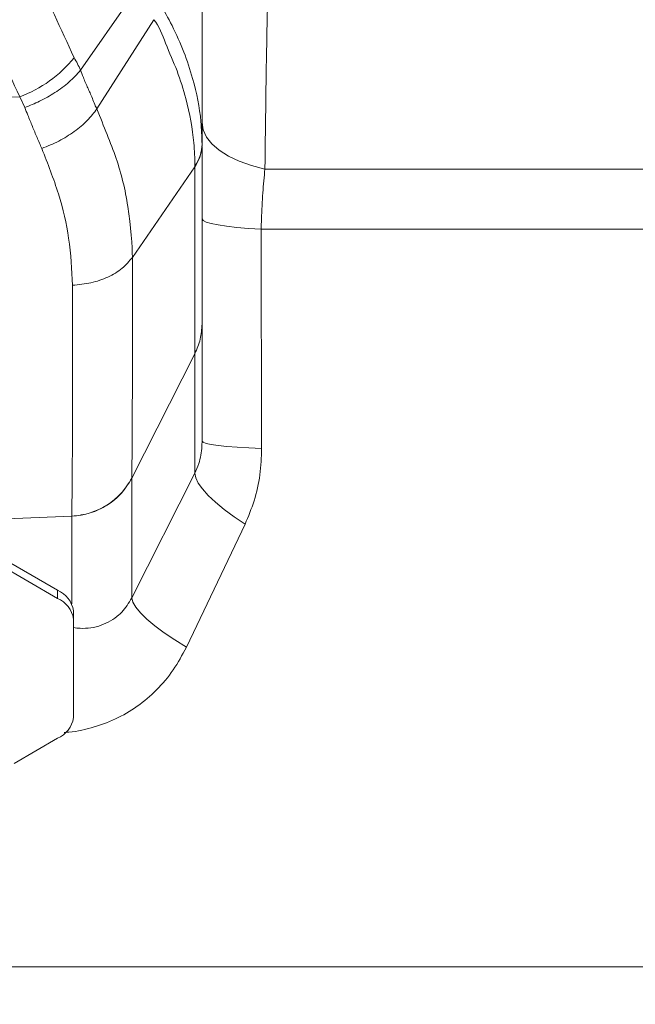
# Model space of a CAD drawing. Header units: millimetres. Extents: x 0 to 8410, y 0 to 5940.
# Tile 150 of 256: x 3668 to 3738, y 2430 to 2541. Entities that reach past the tile are written whole.
import ezdxf

# ---------------------------------------------------------------- set-up
doc = ezdxf.new("R2010")
doc.units = ezdxf.units.MM
doc.header["$LTSCALE"] = 10
doc.styles.add('SLDTEXTSTYLE0', font='TXT', dxfattribs={"width": 0.605})
doc.dimstyles.new('SLDDIMSTYLE6', dxfattribs={"dimtxt": 50, "dimasz": 50, "dimexe": 0, "dimexo": 0.0625, "dimgap": 12.5, "dimtad": 1, "dimtoh": 1, "dimdec": 0, "dimrnd": 1e-09, "dimzin": 12, "dimdsep": 46, "dimtxsty": 'SLDTEXTSTYLE0', "dimsah": 1, "dimcen": 0.09, "dimadec": 0, "dimazin": 0, "dimtfac": 1, "dimtofl": 0, "dimtmove": 0, "dimatfit": 3, "dimfxl": 0, "dimfrac": 2, "dimtolj": 1, "dimtzin": 12, "dimarcsym": 0})

# ---------------------------------------------------------------- blocks, each defined once
blk = doc.blocks.new('*D21')
at = {"color": 7, "linetype": 'Continuous', "lineweight": 0}
for p, q in [((3945.68, 2649.6), (3945.68, 2002.57)), ((3622.91, 2227.14), (3622.91, 2002.57)), ((3945.68, 2017.57), (3622.91, 2017.57))]:
    blk.add_line(p, q, dxfattribs=at)
for points in [[(3622.91, 2017.57), (3672.91, 2010.07), (3672.91, 2025.07)], [(3945.68, 2017.57), (3895.68, 2025.07), (3895.68, 2010.07)]]:
    blk.add_solid(points, dxfattribs=at)
at = {"color": 7, "linetype": 'Continuous', "lineweight": 0, "insert": (3727.01, 2082.03), "char_height": 50, "attachment_point": 1, "style": 'SLDTEXTSTYLE0'}
blk.add_mtext('323', dxfattribs=at)

msp = doc.modelspace()

# ---------------------------------------------------------------- linework, layer by layer
at = {"color": 7, "linetype": 'Continuous', "lineweight": 0}
for p, q in [((3681.681062, 2544.921997), (3675.187512, 2535.626832)), ((3683.456081, 2541.33353), (3677.056893, 2531.283412)), ((3688.111934, 2524.746153), (3681.049908, 2514.513287)), ((3688.907857, 2507.007244), (3688.907857, 2493.76944)), ((3688.101466, 2503.644678), (3680.985584, 2489.604178)), ((3672.599378, 2476.944569), (3659.66093, 2484.460253)), ((3672.599378, 2476.031023), (3659.66093, 2483.546707)), ((3674.407857, 2474.611628), (3674.407857, 2473.698083)), ((3674.407857, 2462.57456), (3674.407857, 2473.698083)), ((3667.712769, 2457.403082), (3672.599378, 2460.241619))]:
    msp.add_line(p, q, dxfattribs=at)
at = {"color": 8, "linetype": 'Continuous', "lineweight": 0}
for p, q in [((3632.907857, 2531.074765), (3668.340108, 2532.643321)), ((3668.904758, 2531.411144), (3668.340108, 2532.643321)), ((3696.004244, 2524.484608), (3783.880631, 2524.484608)), ((3695.578958, 2517.693344), (3695.629219, 2492.947701)), ((3785.789321, 2517.693344), (3695.578958, 2517.693344)), ((3688.101466, 2490.157637), (3688.101466, 2503.644678)), ((3680.985576, 2476.079333), (3688.101466, 2490.157637)), ((3680.985576, 2489.604178), (3680.985576, 2476.079333)), ((3674.211009, 2485.32309), (3659.289579, 2484.662536)), ((3674.210592, 2485.294584), (3674.211009, 2485.32309)), ((3674.210655, 2475.415397), (3674.210655, 2485.294584)), ((3693.762491, 2484.411243), (3687.141972, 2470.521975)), ((3672.599378, 2476.031023), (3672.599378, 2476.944569)), ((3642.907857, 2434.450764), (3760.35584, 2434.450764))]:
    msp.add_line(p, q, dxfattribs=at)
at = {"color": 8, "linetype": 'Continuous', "lineweight": 0, "flags": 128}
for points in [[(3696.004244, 2524.484608), (3694.486039, 2524.874184), (3693.100269, 2525.363627), (3691.875512, 2525.942895), (3690.837021, 2526.600006), (3690.006229, 2527.321431), (3689.400251, 2528.092238), (3689.031596, 2528.896603), (3688.907857, 2529.717896)], [(3695.578958, 2517.693344), (3694.142314, 2517.783973), (3692.83587, 2517.895135), (3691.684755, 2518.024686), (3690.711121, 2518.170181), (3689.933712, 2518.328789), (3689.367476, 2518.49747), (3689.023318, 2518.672976), (3688.907857, 2518.851909)], [(3695.629219, 2492.947701), (3694.182868, 2493.011597), (3692.867013, 2493.090216), (3691.707196, 2493.182007), (3690.725918, 2493.285212), (3689.942228, 2493.397775), (3689.37132, 2493.517581), (3689.024287, 2493.642274), (3688.907857, 2493.76944)], [(3693.762491, 2484.411243), (3692.529875, 2485.237989), (3691.413338, 2486.062545), (3690.433244, 2486.86983), (3689.607481, 2487.645123), (3688.951122, 2488.374296), (3688.476133, 2489.044044), (3688.191178, 2489.642117), (3688.101466, 2490.157637)], [(3687.141972, 2470.521975), (3685.835178, 2471.341568), (3684.643189, 2472.155291), (3683.589051, 2472.947437), (3682.693138, 2473.702702), (3681.972763, 2474.406454), (3681.44185, 2475.045133), (3681.110653, 2475.60637), (3680.985576, 2476.079333)]]:
    msp.add_lwpolyline(points, dxfattribs=at)
at = {"color": 8, "linetype": 'Continuous', "lineweight": 0}
for centre, radius, start, end in [((3663.57449, 2545.767671), 13.962796, 289.95660034, 321.35492304), ((3684.527624, 2527.353818), 4.380503, 324.90456756, 359.36314958), ((3673.885952, 2493.320565), 8.004079, 272.32750447, 332.50424511)]:
    msp.add_arc(centre, radius, start, end, dxfattribs=at)
at = {"color": 7, "linetype": 'Continuous', "lineweight": 0}
for centre, start, end in [((3671.438033, 2474.176872), 8.32844714, 67.23674138), ((3671.438033, 2473.263326), 8.32844714, 67.23674138), ((3671.438033, 2463.009316), 292.76325862, 351.67155286)]:
    msp.add_arc(centre, 3.001478, start, end, dxfattribs=at)
at = {"color": 8, "linetype": 'Continuous', "lineweight": 0}
for points, knots in [([(3654.985579, 2621.948067), (3654.985579, 2621.948057), (3654.985579, 2618.301798), (3655.305444, 2607.990844), (3656.711653, 2595.030539), (3658.9725, 2582.007667), (3661.975286, 2569.770273), (3665.619163, 2558.130485), (3669.760061, 2547.200029), (3672.9827, 2540.268277), (3674.479845, 2537.047985)], [0, 0, 0, 0, 0.0000004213, 0.1546422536, 0.3094253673, 0.4640631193, 0.6026061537, 0.7412542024, 0.8797941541, 1, 1, 1, 1]), ([(3668.340108, 2532.643321), (3666.796803, 2535.947095), (3663.923665, 2542.097661), (3660.327736, 2551.310668), (3657.297903, 2560.192449), (3654.69812, 2569.211604), (3652.444381, 2578.676302), (3650.604103, 2588.562372), (3649.244453, 2598.887282), (3648.383491, 2609.297728), (3648.268263, 2616.284027), (3648.210649, 2619.777176)], [0, 0, 0, 0, 0.12020233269, 0.2237781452, 0.32735381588, 0.43164999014, 0.53594607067, 0.65147453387, 0.76700322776, 0.883501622, 1, 1, 1, 1]), ([(3696.360017, 2546.255025), (3696.327654, 2544.820429), (3696.26293, 2541.951262), (3696.177984, 2537.302653), (3696.101566, 2532.404577), (3696.044745, 2528.090372), (3696.014523, 2525.399713), (3696.004244, 2524.484608)], [0, 0, 0, 0, 0.2194696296, 0.4389351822, 0.6619896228, 0.8850411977, 1, 1, 1, 1]), ([(3684.139549, 2543.203655), (3684.614933, 2542.359543), (3686.194369, 2539.555034), (3687.906686, 2535.041426), (3688.807925, 2530.564709), (3688.882129, 2528.144336), (3688.907857, 2527.305129)], [0, 0, 0, 0, 0.1602149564, 0.532303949, 0.8378376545, 1, 1, 1, 1]), ([(3688.111732, 2524.835292), (3688.086024, 2525.693742), (3688.011934, 2528.167765), (3687.314505, 2531.757049), (3686.15909, 2535.574638), (3684.832408, 2538.431386), (3684.079546, 2540.619711), (3683.455613, 2541.332775), (3683.455604, 2541.332784)], [0, 0, 0, 0, 0.1626075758, 0.468629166, 0.6545659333, 0.8405100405, 0.9999977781, 1, 1, 1, 1]), ([(3674.479845, 2537.047985), (3674.738576, 2536.591572), (3674.997318, 2536.135142), (3675.18778, 2535.627239), (3675.187788, 2535.627219)], [0, 0, 0, 0, 0.9999608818, 1, 1, 1, 1]), ([(3675.187233, 2535.626415), (3675.187239, 2535.626405), (3675.31972, 2535.414438), (3675.556993, 2534.653197), (3676.029234, 2533.618009), (3676.524631, 2532.526688), (3676.900297, 2531.492037), (3677.056829, 2531.283332), (3677.056837, 2531.283322)], [0, 0, 0, 0, 0.00000851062, 0.18159475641, 0.45445533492, 0.7272558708, 0.99998701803, 1, 1, 1, 1]), ([(3670.833244, 2526.799384), (3670.654715, 2527.211305), (3670.297597, 2528.035284), (3669.772418, 2529.290734), (3669.3121, 2530.417922), (3669.029199, 2531.13063), (3668.91615, 2531.415436)], [0, 0, 0, 0, 0.2726986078, 0.5454883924, 0.8183725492, 1, 1, 1, 1]), ([(3670.833244, 2526.799384), (3671.479552, 2527.06141), (3672.772169, 2527.585462), (3674.53381, 2528.692613), (3676.04857, 2529.945994), (3676.720747, 2530.837544), (3677.056837, 2531.283322)], [0, 0, 0, 0, 0.2499998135, 0.4999992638, 0.7499983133, 1, 1, 1, 1]), ([(3677.056952, 2531.283501), (3677.05696, 2531.283481), (3677.817794, 2529.254587), (3679.380273, 2525.679908), (3680.708977, 2520.30064), (3681.049912, 2515.678274), (3681.049912, 2514.513297), (3681.049912, 2514.513287)], [0, 0, 0, 0, 0.0000031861, 0.32535232, 0.6457632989, 0.9999969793, 1, 1, 1, 1]), ([(3674.295171, 2511.36944), (3674.208892, 2513.119293), (3674.044496, 2516.453479), (3672.842058, 2521.670108), (3671.505168, 2525.083658), (3670.833218, 2526.799384)], [0, 0, 0, 0, 0.3545639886, 0.6755896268, 1, 1, 1, 1]), ([(3688.101466, 2503.644678), (3688.101466, 2503.644678), (3688.101466, 2503.644675), (3688.1066, 2505.837403), (3688.108885, 2507.953697), (3688.111439, 2510.946896), (3688.112848, 2514.255217), (3688.11333, 2517.955827), (3688.113305, 2521.614948), (3688.112075, 2523.756977), (3688.112075, 2524.746342), (3688.112075, 2524.746362)], [0, 0, 0, 0, 0.00000143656, 0.15184076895, 0.3036838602, 0.45537931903, 0.60707520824, 0.75882925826, 0.91058074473, 0.9999982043, 1, 1, 1, 1]), ([(3688.111792, 2524.745944), (3688.111792, 2524.745954), (3688.111792, 2524.769504), (3688.111762, 2524.802405), (3688.111732, 2524.835292)], [0, 0, 0, 0, 0.0004218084, 1, 1, 1, 1]), ([(3696.004244, 2524.484608), (3695.917979, 2523.601736), (3695.74268, 2521.80764), (3695.623669, 2519.462867), (3695.588362, 2518.065542), (3695.578958, 2517.693344)], [0, 0, 0, 0, 0.415481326, 0.8443046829, 1, 1, 1, 1]), ([(3674.295171, 2511.36944), (3675.0013, 2511.434542), (3676.41356, 2511.564745), (3678.333524, 2512.248152), (3679.975875, 2513.222725), (3680.691899, 2514.083099), (3681.049912, 2514.513287)], [0, 0, 0, 0, 0.2499994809, 0.4999994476, 0.7499992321, 1, 1, 1, 1]), ([(3681.049908, 2514.513287), (3681.049908, 2514.513267), (3681.049908, 2512.64916), (3681.059843, 2510.315454), (3681.057649, 2506.074748), (3681.054121, 2502.437609), (3681.046686, 2499.059791), (3681.036858, 2496.063997), (3681.021108, 2492.655128), (3680.999737, 2490.814457), (3680.98593, 2489.625219)], [0, 0, 0, 0, 0.0000013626, 0.1278403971, 0.255679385, 0.3834413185, 0.5112030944, 0.6389736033, 0.7667444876, 1, 1, 1, 1]), ([(3674.211009, 2485.32309), (3674.2207, 2485.913245), (3674.240082, 2487.093556), (3674.261154, 2489.360687), (3674.278404, 2492.038734), (3674.291451, 2495.186296), (3674.300866, 2498.700329), (3674.305706, 2502.57592), (3674.305372, 2506.771245), (3674.298544, 2509.836709), (3674.29513, 2511.36944)], [0, 0, 0, 0, 0.11655900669, 0.23311825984, 0.36084815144, 0.48857840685, 0.61630930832, 0.74404031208, 0.8720202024, 1, 1, 1, 1]), ([(3688.101466, 2503.644678), (3688.335359, 2504.183103), (3688.803144, 2505.259946), (3688.872953, 2506.424814), (3688.907857, 2507.007244)], [0, 0, 0, 0, 0.5000026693, 1, 1, 1, 1]), ([(3688.101466, 2490.157637), (3688.259204, 2490.510779), (3688.678117, 2491.448636), (3688.88777, 2492.72903), (3688.904038, 2493.571634), (3688.907857, 2493.76944)], [0, 0, 0, 0, 0.3160861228, 0.8394470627, 1, 1, 1, 1]), ([(3695.629219, 2492.947701), (3695.58982, 2491.957111), (3695.510019, 2489.950695), (3694.880679, 2487.055121), (3694.128453, 2485.276533), (3693.762491, 2484.411243)], [0, 0, 0, 0, 0.3336614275, 0.6758233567, 1, 1, 1, 1]), ([(3680.98593, 2489.625219), (3680.985761, 2489.614716), (3680.985591, 2489.604205), (3680.985591, 2489.604208), (3680.985591, 2489.604208)], [0, 0, 0, 0, 0.9992033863, 1, 1, 1, 1]), ([(3674.407857, 2472.728807), (3674.654226, 2472.699709), (3675.698646, 2472.576355), (3677.492267, 2472.82908), (3679.057221, 2473.703391), (3680.210063, 2474.792432), (3680.639409, 2475.504896), (3680.985576, 2476.079333)], [0, 0, 0, 0, 0.100868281, 0.4276069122, 0.7211751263, 0.7751923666, 1, 1, 1, 1]), ([(3673.341735, 2460.911426), (3673.406545, 2460.912909), (3674.446757, 2460.936714), (3676.422686, 2461.372556), (3679.145391, 2462.330125), (3681.630329, 2463.787327), (3683.834848, 2465.648024), (3685.735008, 2467.891057), (3686.672969, 2469.644974), (3687.141972, 2470.521975)], [0, 0, 0, 0, 0.0110393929, 0.1771829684, 0.3433020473, 0.5058622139, 0.6684123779, 0.8341980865, 1, 1, 1, 1])]:
    msp.add_open_spline(points, degree=3, knots=knots, dxfattribs=at)
at = {"color": 7, "linetype": 'Continuous', "lineweight": 0}
for points, knots in [([(3688.907857, 2557.377401), (3688.907857, 2552.514026), (3688.907857, 2542.778754), (3688.907857, 2532.466014), (3688.907857, 2527.305129)], [0, 0, 0, 0, 0.4995622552, 1, 1, 1, 1]), ([(3668.905, 2531.410667), (3669.47099, 2531.641909), (3670.654924, 2532.125618), (3672.380602, 2533.113554), (3674.027754, 2534.312624), (3674.791539, 2535.178174), (3675.187788, 2535.627219)], [0, 0, 0, 0, 0.2196752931, 0.4595153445, 0.7195983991, 1, 1, 1, 1]), ([(3688.111792, 2524.745944), (3688.342717, 2525.135055), (3688.804553, 2525.913254), (3688.873423, 2526.755686), (3688.907857, 2527.17689)], [0, 0, 0, 0, 0.5000141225, 1, 1, 1, 1]), ([(3688.907857, 2527.305129), (3688.907857, 2527.280253), (3688.907857, 2527.237417), (3688.907857, 2527.19477), (3688.907857, 2527.17689)], [0, 0, 0, 0, 0.5807394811, 1, 1, 1, 1]), ([(3688.907857, 2527.001563), (3688.907857, 2526.226255), (3688.907857, 2524.038686), (3688.907857, 2520.710784), (3688.907857, 2517.143256), (3688.907857, 2513.959615), (3688.907857, 2511.195104), (3688.907857, 2508.816998), (3688.907857, 2507.611736), (3688.907857, 2507.007244)], [0, 0, 0, 0, 0.0835897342, 0.2358525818, 0.3890536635, 0.541320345, 0.6945046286, 0.8467805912, 1, 1, 1, 1]), ([(3674.210592, 2485.294584), (3674.917626, 2485.382728), (3676.331696, 2485.559018), (3678.256654, 2486.49509), (3679.904991, 2487.832006), (3680.625391, 2489.013473), (3680.985591, 2489.604208)], [0, 0, 0, 0, 0.2499998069, 0.4999999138, 0.7499995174, 1, 1, 1, 1])]:
    msp.add_open_spline(points, degree=3, knots=knots, dxfattribs=at)

# ---------------------------------------------------------------- dimensions: what is measured, and where the dimension line sits
dim = msp.add_linear_dim(base=(3622.907857, 2017.574759), p1=(3945.6821, 2649.600458), p2=(3622.907857, 2227.139992), dimstyle='SLDDIMSTYLE6', dxfattribs=at)
dim.commit()
dim.dimension.update_dxf_attribs({"geometry": '*D21', "text_midpoint": (3784.294979, 2017.574759), "dimtype": 160})

doc.saveas('drawing.dxf')
